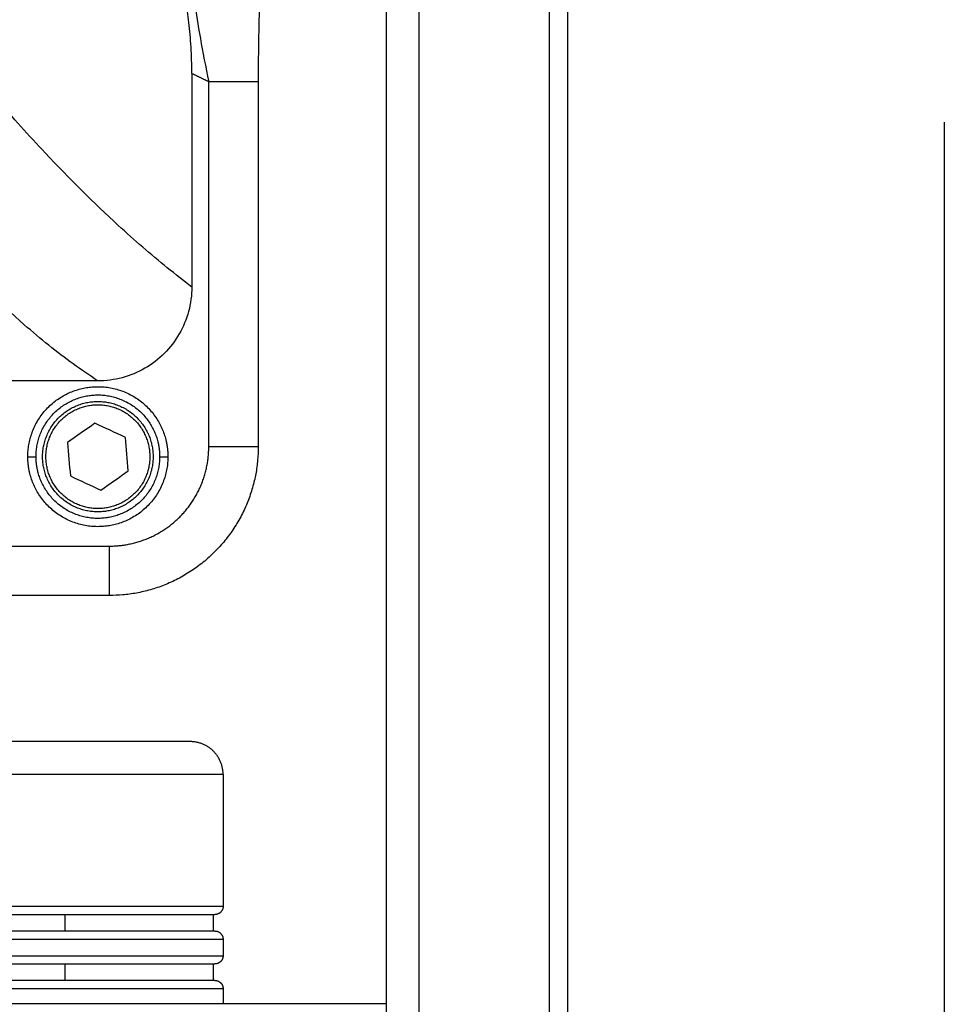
# Model space of a CAD drawing. Header units: millimetres. Extents: x 4946 to 6276, y -4769 to -3439.
# Tile 193 of 195: x 6064 to 6120, y -3723 to -3663. Entities that reach past the tile are written whole.
import ezdxf

# ---------------------------------------------------------------- set-up
doc = ezdxf.new("R2010")
doc.units = ezdxf.units.MM
doc.layers.add('ROXX_NEOmini_FIXTURE', color=7, linetype='Continuous', true_color=0x000000)
doc.dimstyles.get("Standard").update_dxf_attribs({"dimscale": 10, "dimtxt": 2.5, "dimasz": 3, "dimexe": 1, "dimexo": 0.5, "dimgap": 0.8, "dimtad": 1, "dimtoh": 1, "dimdec": 1, "dimzin": 1, "dimdsep": 46, "dimtxsty": 'Standard', "dimblk": 'OPEN90', "dimcen": 2.5, "dimadec": 1, "dimazin": 1, "dimtfac": 1, "dimtdec": 4, "dimtix": 1, "dimtofl": 0, "dimtmove": 1, "dimatfit": 3, "dimldrblk": 'OPEN90', "dimfxl": 1, "dimtolj": 1, "dimtzin": 1, "dimarcsym": 0})

# ---------------------------------------------------------------- blocks, each defined once
blk = doc.blocks.new('*D4')
at = {"layer": 'Defpoints', "color": 0}
for p in [(5752.196, -3663.256), (6119.696, -3663.256), (6119.696, -3885.816)]:
    blk.add_point(p, dxfattribs=at)
at = {"layer": 'ROXX_NEOmini_FIXTURE', "color": 0, "lineweight": -2}
for p, q in [((5752.196, -3669.257), (5752.196, -3888.817)), ((6119.696, -3669.257), (6119.696, -3888.817)), ((5758.197, -3885.816), (6113.695, -3885.816))]:
    blk.add_line(p, q, dxfattribs=at)
at = {"layer": 'ROXX_NEOmini_FIXTURE', "color": 0}
for points in [[(5758.197, -3884.816), (5758.197, -3886.817), (5752.196, -3885.816)], [(6113.695, -3886.817), (6113.695, -3884.816), (6119.696, -3885.816)]]:
    blk.add_solid(points, dxfattribs=at)
at = {"layer": 'ROXX_NEOmini_FIXTURE', "color": 0, "insert": (5935.946, -3878.915), "char_height": 9.0015, "attachment_point": 5}
blk.add_mtext('\\A1;367.5', dxfattribs=at)

msp = doc.modelspace()

# ---------------------------------------------------------------- linework, layer by layer
at = {"layer": 'ROXX_NEOmini_FIXTURE', "color": 18, "lineweight": -3, "true_color": 0x000000}
for points, degree in [([(6085.838, -3626.56), (6085.838, -3704.094), (6085.838, -3781.627)], 2), ([(6087.842, -3781.627), (6087.842, -3704.133), (6087.842, -3626.639)], 2), ([(6095.73, -3639.343), (6095.73, -3710.485), (6095.73, -3781.627)], 2), ([(6096.838, -3642.641), (6096.838, -3712.134), (6096.838, -3781.627)], 2), ([(6074.229, -3662.045), (6074.363, -3663.2), (6074.689, -3665.021), (6075.068, -3666.813)], 3), ([(6074.038, -3666.313), (6074.038, -3672.795), (6074.038, -3679.277)], 2), ([(6075.068, -3688.977), (6075.068, -3677.895), (6075.068, -3666.813)], 2), ([(6068.338, -3684.977), (6064.119, -3684.977), (6059.9, -3684.977)], 2), ([(6068.157, -3687.548), (6067.602, -3687.938), (6067.046, -3688.329), (6066.49, -3688.719)], 3), ([(6070.006, -3688.406), (6069.39, -3688.12), (6068.773, -3687.834), (6068.157, -3687.548)], 3), ([(6070.187, -3690.435), (6070.126, -3689.759), (6070.066, -3689.082), (6070.006, -3688.406)], 3), ([(6066.49, -3688.719), (6066.551, -3689.396), (6066.611, -3690.072), (6066.671, -3690.749)], 3), ([(6066.671, -3690.749), (6067.287, -3691.035), (6067.903, -3691.321), (6068.52, -3691.607)], 3), ([(6068.52, -3691.607), (6069.075, -3691.216), (6069.631, -3690.826), (6070.187, -3690.435)], 3), ([(5940.278, -3695.007), (6004.658, -3695.007), (6069.038, -3695.007)], 2), ([(6066.338, -3717.377), (6066.338, -3717.877), (6066.338, -3718.377)], 2), ([(6066.338, -3720.377), (6066.338, -3720.877), (6066.338, -3721.377)], 2)]:
    msp.add_open_spline(points, degree=degree, dxfattribs=at)
at = {"layer": 'ROXX_NEOmini_FIXTURE', "color": 18, "true_color": 0x000000}
msp.add_open_spline([(6078.246, -3660.071), (6078.226, -3660.352), (6078.206, -3660.674), (6078.189, -3661.024), (6078.165, -3661.493), (6078.145, -3662.016), (6078.128, -3662.57), (6078.109, -3663.183), (6078.095, -3663.836), (6078.085, -3664.509), (6078.073, -3665.26), (6078.068, -3666.037), (6078.068, -3666.813)], degree=3, knots=[0.420909, 0.420909, 0.420909, 0.420909, 1.830665, 1.830665, 1.830665, 3.720663, 3.720663, 3.720663, 5.807071, 5.807071, 5.807071, 8.140833, 8.140833, 8.140833, 8.140833], dxfattribs=at)
msp.add_open_spline([(6078.246, -3660.071), (6078.226, -3660.352), (6078.206, -3660.674), (6078.189, -3661.024), (6078.165, -3661.493), (6078.145, -3662.016), (6078.128, -3662.57), (6078.109, -3663.183), (6078.095, -3663.836), (6078.085, -3664.509), (6078.073, -3665.26), (6078.068, -3666.037), (6078.068, -3666.813)], degree=3, knots=[0.420909, 0.420909, 0.420909, 0.420909, 1.830665, 1.830665, 1.830665, 3.720663, 3.720663, 3.720663, 5.807071, 5.807071, 5.807071, 8.140833, 8.140833, 8.140833, 8.140833], dxfattribs=at)
at = {"layer": 'ROXX_NEOmini_FIXTURE', "color": 18, "lineweight": -3, "true_color": 0x000000}
for points, knots in [([(6074.038, -3666.313), (6074.038, -3665.762), (6074.008, -3664.704), (6073.876, -3663.175), (6073.674, -3661.914), (6073.472, -3661.114), (6073.312, -3660.728), (6073.249, -3660.605)], [-9.092548, -9.092548, -9.092548, -9.092548, -7.577123, -6.061698, -4.546274, -3.030849, -2.049349, -2.049349, -2.049349, -2.049349]), ([(6074.038, -3679.277), (6073.541, -3678.898), (6072.051, -3677.723), (6069.078, -3675.157), (6065.632, -3671.714), (6063.176, -3669.004), (6062.202, -3667.834)], [0, 0, 0, 0, 7.101202, 21.30361, 42.607222, 56.80963, 56.80963, 56.80963, 56.80963]), ([(6068.316, -3684.962), (6067.825, -3684.642), (6066.341, -3683.618), (6063.37, -3681.238), (6059.927, -3677.811), (6057.438, -3674.88), (6056.447, -3673.612), (6056.42, -3673.577)], [0, 0, 0, 0, 7.041611, 21.351011, 42.81511, 57.12451, 57.522594, 57.522594, 57.522594, 57.522594]), ([(6074.038, -3679.277), (6074.038, -3679.775), (6073.843, -3681.267), (6072.558, -3683.497), (6070.328, -3684.782), (6068.836, -3684.977), (6068.338, -3684.977)], [-9.152273, -9.152273, -9.152273, -9.152273, -7.626739, -4.576044, -1.525348, 0, 0, 0, 0])]:
    msp.add_open_spline(points, degree=3, knots=knots, dxfattribs=at)
for points, weights in [([(6075.068, -3666.813), (6074.553, -3666.563), (6074.038, -3666.313)], [1, 0.999999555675, 1]), ([(6072.461, -3688.545), (6072.588, -3689.053), (6072.588, -3689.577)], [1, 0.992482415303, 1]), ([(6071.976, -3688.666), (6072.088, -3689.115), (6072.088, -3689.577)], [1, 0.992482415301, 1]), ([(6078.068, -3688.977), (6078.068, -3688.977), (6075.068, -3688.977)], [1, 0.707107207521, 1]), ([(6064.216, -3690.61), (6064.088, -3690.101), (6064.088, -3689.577)], [1, 0.992482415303, 1]), ([(6064.088, -3689.577), (6064.588, -3689.577), (6064.588, -3689.577)], [1, 0.707106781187, 1]), ([(6064.701, -3690.488), (6064.588, -3690.04), (6064.588, -3689.577)], [1, 0.992482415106, 1]), ([(6072.088, -3689.577), (6072.088, -3689.577), (6072.588, -3689.577)], [1, 0.707106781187, 1]), ([(6069.038, -3698.007), (6069.038, -3698.007), (6069.038, -3695.007)], [1, 0.707106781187, 1])]:
    msp.add_rational_spline(points, weights, degree=2, dxfattribs=at)
for points, weights, knots in [([(6078.068, -3666.813), (6078.068, -3666.813), (6077.189, -3666.813), (6076.31, -3666.813), (6075.068, -3666.813)], [1, 0.923877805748, 1, 0.923877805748, 1], [-4.71244, -4.71244, -4.71244, -2.35622, -2.35622, 0, 0, 0]), ([(6064.088, -3689.577), (6064.088, -3685.819), (6067.818, -3685.359), (6071.548, -3684.899), (6072.461, -3688.545)], [1, 0.749128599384, 1, 0.749128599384, 1], [0, 0, 0, 6.154431, 6.154431, 12.308862, 12.308862, 12.308862]), ([(6064.588, -3689.577), (6064.588, -3686.261), (6067.88, -3685.856), (6071.171, -3685.45), (6071.976, -3688.666)], [1, 0.749128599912, 1, 0.749128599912, 1], [-10.86076, -10.86076, -10.86076, -5.43038, -5.43038, 0, 0, 0]), ([(6068.338, -3686.225), (6064.986, -3686.225), (6064.986, -3689.577), (6064.986, -3692.929), (6068.338, -3692.929), (6071.691, -3692.929), (6071.691, -3689.577), (6071.691, -3686.225), (6068.338, -3686.225)], [1, 0.707106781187, 1, 0.707106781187, 1, 0.707106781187, 1, 0.707106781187, 1], [-0.000009, -0.000009, -0.000009, 4.951222, 4.951222, 9.902452, 9.902452, 14.853683, 14.853683, 19.804913, 19.804913, 19.804913]), ([(6068.338, -3686.425), (6065.186, -3686.425), (6065.186, -3689.577), (6065.186, -3692.729), (6068.338, -3692.729), (6071.491, -3692.729), (6071.491, -3689.577), (6071.491, -3686.425), (6068.338, -3686.425)], [1, 0.707106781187, 1, 0.707106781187, 1, 0.707106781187, 1, 0.707106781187, 1], [-0.000009, -0.000009, -0.000009, 4.951222, 4.951222, 9.902452, 9.902452, 14.853683, 14.853683, 19.804913, 19.804913, 19.804913]), ([(6069.038, -3695.007), (6071.536, -3695.007), (6073.302, -3693.241), (6075.068, -3691.475), (6075.068, -3688.977)], [1, 0.923879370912, 1, 0.923879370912, 1], [-9.470989, -9.470989, -9.470989, -4.735494, -4.735494, 0, 0, 0]), ([(6072.588, -3689.577), (6072.588, -3693.335), (6068.859, -3693.795), (6065.129, -3694.255), (6064.216, -3690.61)], [1, 0.749128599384, 1, 0.749128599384, 1], [0, 0, 0, 6.154431, 6.154431, 12.308862, 12.308862, 12.308862]), ([(6072.088, -3689.577), (6072.088, -3692.893), (6068.797, -3693.299), (6065.506, -3693.705), (6064.701, -3690.488)], [1, 0.749128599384, 1, 0.749128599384, 1], [-10.86076, -10.86076, -10.86076, -5.43038, -5.43038, 0, 0, 0]), ([(6075.938, -3708.877), (6075.856, -3708.877), (6066.297, -3708.877), (6056.738, -3708.877), (6056.738, -3708.877)], [1, 0.708620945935, 1, 0.708620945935, 1], [-30.076973, -30.076973, -30.076973, -15.038487, -15.038487, 0, 0, 0]), ([(6056.738, -3716.877), (6056.738, -3716.877), (6066.295, -3716.877), (6075.852, -3716.877), (6075.938, -3716.877)], [1, 0.708693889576, 1, 0.708693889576, 1], [-30.073003, -30.073003, -30.073003, -15.036502, -15.036502, 0, 0, 0]), ([(6056.739, -3718.877), (6056.818, -3718.877), (6066.378, -3718.877), (6075.938, -3718.877), (6075.938, -3718.877)], [1, 0.708562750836, 1, 0.708562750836, 1], [28.588493, 28.588493, 28.588493, 42.845226, 42.845226, 57.101959, 57.101959, 57.101959]), ([(6056.738, -3719.877), (6056.738, -3719.877), (6066.295, -3719.877), (6075.852, -3719.877), (6075.938, -3719.877)], [1, 0.708693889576, 1, 0.708693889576, 1], [-30.073003, -30.073003, -30.073003, -15.036502, -15.036502, 0, 0, 0]), ([(6056.739, -3721.877), (6056.818, -3721.877), (6066.378, -3721.877), (6075.938, -3721.877), (6075.938, -3721.877)], [1, 0.708562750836, 1, 0.708562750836, 1], [28.588493, 28.588493, 28.588493, 42.845226, 42.845226, 57.101959, 57.101959, 57.101959])]:
    msp.add_rational_spline(points, weights, degree=2, knots=knots, dxfattribs=at)
at = {"layer": 'ROXX_NEOmini_FIXTURE', "color": 18, "true_color": 0x000000}
for points in [[(6078.068, -3666.813), (6078.068, -3677.895), (6078.068, -3688.977)], [(6078.068, -3666.813), (6078.068, -3677.895), (6078.068, -3688.977)], [(6069.038, -3698.007), (6004.702, -3698.007), (5940.365, -3698.007)], [(6069.038, -3698.007), (6004.702, -3698.007), (5940.365, -3698.007)], [(6075.938, -3708.877), (6075.938, -3712.877), (6075.938, -3716.877)], [(6075.938, -3708.877), (6075.938, -3712.877), (6075.938, -3716.877)], [(6075.338, -3717.377), (6075.338, -3717.877), (6075.338, -3718.377)], [(6075.338, -3717.377), (6075.338, -3717.877), (6075.338, -3718.377)], [(6075.938, -3718.877), (6075.938, -3719.377), (6075.938, -3719.877)], [(6075.938, -3718.877), (6075.938, -3719.377), (6075.938, -3719.877)], [(6075.338, -3720.377), (6075.338, -3720.877), (6075.338, -3721.377)], [(6075.338, -3720.377), (6075.338, -3720.877), (6075.338, -3721.377)], [(6075.938, -3721.877), (6075.938, -3722.327), (6075.938, -3722.777)], [(6075.938, -3721.877), (6075.938, -3722.327), (6075.938, -3722.777)], [(6005.945, -3722.777), (6045.892, -3722.777), (6085.838, -3722.777)], [(6005.945, -3722.777), (6045.892, -3722.777), (6085.838, -3722.777)]]:
    msp.add_open_spline(points, degree=2, dxfattribs=at)
for points, weights in [([(6078.068, -3688.977), (6078.068, -3698.007), (6069.038, -3698.007)], [1, 0.707106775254, 1]), ([(6078.068, -3688.977), (6078.068, -3698.007), (6069.038, -3698.007)], [1, 0.707106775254, 1]), ([(6075.938, -3716.877), (6075.938, -3717.377), (6075.438, -3717.377)], [1, 0.707106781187, 1]), ([(6075.938, -3716.877), (6075.938, -3717.377), (6075.438, -3717.377)], [1, 0.707106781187, 1]), ([(6075.438, -3718.377), (6075.938, -3718.377), (6075.938, -3718.877)], [1, 0.707106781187, 1]), ([(6075.438, -3718.377), (6075.938, -3718.377), (6075.938, -3718.877)], [1, 0.707106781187, 1])]:
    msp.add_rational_spline(points, weights, degree=2, dxfattribs=at)
for points, weights, knots in [([(6073.938, -3706.877), (6073.875, -3706.877), (6066.307, -3706.877), (6058.74, -3706.877), (6058.738, -3706.877)], [1, 0.708595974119, 1, 0.708595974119, 1], [-23.812013, -23.812013, -23.812013, -11.906007, -11.906007, 0, 0, 0]), ([(6073.938, -3706.877), (6073.875, -3706.877), (6066.307, -3706.877), (6058.74, -3706.877), (6058.738, -3706.877)], [1, 0.708595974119, 1, 0.708595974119, 1], [-23.812013, -23.812013, -23.812013, -11.906007, -11.906007, 0, 0, 0]), ([(6075.938, -3708.877), (6075.938, -3708.049), (6075.353, -3707.463), (6074.767, -3706.877), (6073.938, -3706.877)], [1, 0.92387951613, 1, 0.92387951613, 1], [-3.141593, -3.141593, -3.141593, -1.570796, -1.570796, 0, 0, 0]), ([(6075.938, -3708.877), (6075.938, -3708.049), (6075.353, -3707.463), (6074.767, -3706.877), (6073.938, -3706.877)], [1, 0.92387951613, 1, 0.92387951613, 1], [-3.141593, -3.141593, -3.141593, -1.570796, -1.570796, 0, 0, 0]), ([(6057.238, -3717.377), (6057.24, -3717.377), (6066.3, -3717.377), (6075.359, -3717.377), (6075.438, -3717.377)], [1, 0.708667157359, 1, 0.708667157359, 1], [-28.50808, -28.50808, -28.50808, -14.25404, -14.25404, 0, 0, 0]), ([(6057.238, -3717.377), (6057.24, -3717.377), (6066.3, -3717.377), (6075.359, -3717.377), (6075.438, -3717.377)], [1, 0.708667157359, 1, 0.708667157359, 1], [-28.50808, -28.50808, -28.50808, -14.25404, -14.25404, 0, 0, 0]), ([(6075.438, -3718.377), (6075.438, -3718.377), (6066.375, -3718.377), (6057.311, -3718.377), (6057.239, -3718.377)], [1, 0.708517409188, 1, 0.708517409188, 1], [-28.515805, -28.515805, -28.515805, -14.257903, -14.257903, 0, 0, 0]), ([(6075.438, -3718.377), (6075.438, -3718.377), (6066.375, -3718.377), (6057.311, -3718.377), (6057.239, -3718.377)], [1, 0.708517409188, 1, 0.708517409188, 1], [-28.515805, -28.515805, -28.515805, -14.257903, -14.257903, 0, 0, 0]), ([(6075.938, -3719.877), (6075.938, -3720.084), (6075.792, -3720.231), (6075.646, -3720.377), (6075.438, -3720.377)], [1, 0.923879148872, 1, 0.923879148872, 1], [0, 0, 0, 0.3927001, 0.3927001, 0.7854002, 0.7854002, 0.7854002]), ([(6075.938, -3719.877), (6075.938, -3720.084), (6075.792, -3720.231), (6075.646, -3720.377), (6075.438, -3720.377)], [1, 0.923879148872, 1, 0.923879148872, 1], [0, 0, 0, 0.3927001, 0.3927001, 0.7854002, 0.7854002, 0.7854002]), ([(6057.238, -3720.377), (6057.238, -3720.377), (6066.299, -3720.377), (6075.359, -3720.377), (6075.438, -3720.377)], [1, 0.708640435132, 1, 0.708640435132, 1], [-28.509459, -28.509459, -28.509459, -14.254729, -14.254729, 0, 0, 0]), ([(6057.238, -3720.377), (6057.238, -3720.377), (6066.299, -3720.377), (6075.359, -3720.377), (6075.438, -3720.377)], [1, 0.708640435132, 1, 0.708640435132, 1], [-28.509459, -28.509459, -28.509459, -14.254729, -14.254729, 0, 0, 0]), ([(6075.438, -3721.377), (6075.437, -3721.377), (6066.374, -3721.377), (6057.311, -3721.377), (6057.239, -3721.377)], [1, 0.708539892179, 1, 0.708539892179, 1], [-28.514645, -28.514645, -28.514645, -14.257323, -14.257323, 0, 0, 0]), ([(6075.438, -3721.377), (6075.437, -3721.377), (6066.374, -3721.377), (6057.311, -3721.377), (6057.239, -3721.377)], [1, 0.708539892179, 1, 0.708539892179, 1], [-28.514645, -28.514645, -28.514645, -14.257323, -14.257323, 0, 0, 0]), ([(6075.438, -3721.377), (6075.646, -3721.377), (6075.792, -3721.524), (6075.938, -3721.67), (6075.938, -3721.877)], [1, 0.923879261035, 1, 0.923879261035, 1], [-0.7853996, -0.7853996, -0.7853996, -0.3926998, -0.3926998, 0, 0, 0]), ([(6075.438, -3721.377), (6075.646, -3721.377), (6075.792, -3721.524), (6075.938, -3721.67), (6075.938, -3721.877)], [1, 0.923879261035, 1, 0.923879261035, 1], [-0.7853996, -0.7853996, -0.7853996, -0.3926998, -0.3926998, 0, 0, 0])]:
    msp.add_rational_spline(points, weights, degree=2, knots=knots, dxfattribs=at)

# ---------------------------------------------------------------- dimensions: what is measured, and where the dimension line sits
at = {"layer": 'ROXX_NEOmini_FIXTURE', "color": 5, "true_color": 0x0000ff}
dim = msp.add_linear_dim(base=(6119.696, -3885.816), p1=(5752.196, -3663.256), p2=(6119.696, -3663.256), dimstyle='Standard', override={"dimscale": 3.0005, "dimtxt": 3, "dimasz": 2, "dimexe": 1, "dimexo": 2, "dimgap": 0.8, "dimtad": 1, "dimtih": 0, "dimtoh": 0, "dimdec": 1, "dimlfac": 1, "dimzin": 1, "dimtxsty": 'Standard', "dimsah": 0, "dimcen": 2.5, "dimadec": 1, "dimazin": 1, "dimtix": 0, "dimtmove": 0, "dimtzin": 1}, dxfattribs=at)
dim.commit()
dim.dimension.update_dxf_attribs({"geometry": '*D4', "text_midpoint": (5935.946, -3878.915)})

doc.saveas('drawing.dxf')
